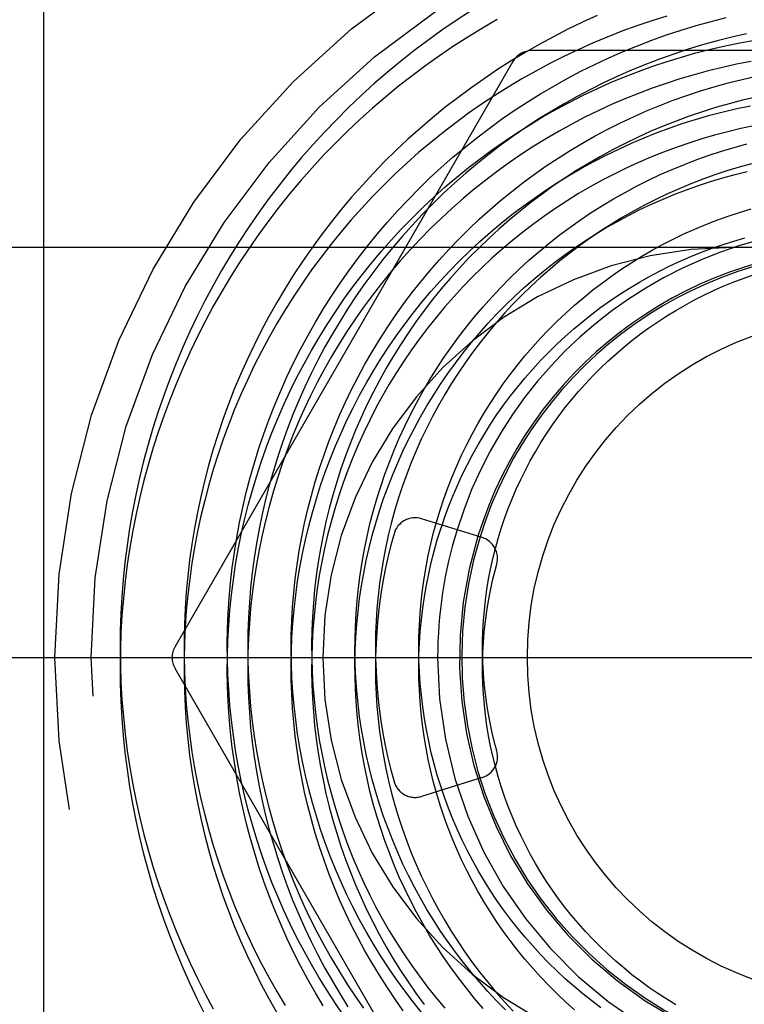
# Model space of a CAD drawing. Header units: inches. Extents: x 0 to 100, y 0 to 65.
# Tile 75 of 121: x 81.235 to 81.566, y 5.889 to 6.339. Entities that reach past the tile are written whole.
import ezdxf

# ---------------------------------------------------------------- set-up
doc = ezdxf.new("R2010")
doc.units = ezdxf.units.IN
doc.header["$LTSCALE"] = 5.5
doc.header["$MEASUREMENT"] = 0
doc.linetypes.add('HIDDEN', pattern=[0.2, 0.1, -0.1])
doc.layers.get('0').update_dxf_attribs({"linetype": 'CONTINUOUS'})
doc.layers.add('DEFAULT_2', color=8, linetype='HIDDEN')

msp = doc.modelspace()

# ---------------------------------------------------------------- linework, layer by layer
at = {"color": 7, "linetype": 'Continuous'}
for p, q in [((81.2460405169, 5.3678030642), (81.2460405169, 6.3665919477)), ((81.446364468, 6.102693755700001), (81.4186662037, 6.1112749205))]:
    msp.add_line(p, q, dxfattribs=at)
for points in [[(81.4531712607, 6.3394645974), (81.4464620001, 6.3355658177), (81.4398424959, 6.3315129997), (81.4333162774, 6.327308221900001), (81.4268868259, 6.3229536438), (81.4205575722, 6.3184515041), (81.41433189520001, 6.31380412)], [(81.5308579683, 6.3410676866), (81.5239535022, 6.3389109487), (81.5170998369, 6.336591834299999), (81.5103007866, 6.334111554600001), (81.5035601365, 6.3314714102), (81.4968816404, 6.3286727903), (81.4902690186, 6.3257171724), (81.4837259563, 6.322606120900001), (81.47725610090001, 6.319341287), (81.47086306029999, 6.3159244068), (81.4645504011, 6.3123573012), (81.4583216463, 6.3086418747), (81.4521802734, 6.304780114), (81.4461297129, 6.300774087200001), (81.4401733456, 6.2966259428)], [(81.5692750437, 6.320325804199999), (81.56271286, 6.3190510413), (81.5561812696, 6.3176183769), (81.5496840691, 6.3160285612), (81.5432250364, 6.314282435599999), (81.53680792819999, 6.3123809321), (81.5304364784, 6.3103250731), (81.5241143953, 6.308115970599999), (81.51784536, 6.305754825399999), (81.5116330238, 6.303242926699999), (81.5054810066, 6.3005816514), (81.4993928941, 6.297772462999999), (81.4933722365, 6.294816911), (81.487422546, 6.2917166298), (81.4815472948, 6.2884733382), (81.475749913, 6.2850888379), (81.47003378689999, 6.2815650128), (81.4644022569, 6.277903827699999), (81.4588586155, 6.2741073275), (81.4534061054, 6.2701776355), (81.4480479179, 6.2661169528), (81.4427871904, 6.2619275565), (81.4376270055, 6.2576117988), (81.4325703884, 6.2531721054), (81.4276203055, 6.2486109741), (81.4227796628, 6.2439309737), (81.418051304, 6.239134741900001), (81.4134380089, 6.234224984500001), (81.408942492, 6.2292044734), (81.4045674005, 6.2240760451), (81.4003153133, 6.218842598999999), (81.39618873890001, 6.2135070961), (81.3921901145, 6.208072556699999), (81.3883218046, 6.2025420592), (81.3845860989, 6.196918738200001), (81.3809852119, 6.1912057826), (81.377521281, 6.1854064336), (81.3741963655, 6.1795239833), (81.3710124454, 6.1735617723), (81.3679714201, 6.167523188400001), (81.3650751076, 6.1614116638), (81.3623252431, 6.155230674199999), (81.3597234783, 6.148983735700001), (81.35727138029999, 6.1426744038), (81.3549704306, 6.1363062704), (81.3528220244, 6.1298829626), (81.35082746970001, 6.12340814), (81.3489879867, 6.116885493), (81.3473047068, 6.110318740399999)], [(81.41433189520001, 6.31380412), (81.4082131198, 6.309013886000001), (81.4022045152, 6.3040832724), (81.3963092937, 6.299014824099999), (81.390530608, 6.293811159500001), (81.38487155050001, 6.2884749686), (81.3793351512, 6.2830090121), (81.373924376, 6.2774161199), (81.3686421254, 6.2716991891), (81.3634912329, 6.265861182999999), (81.3584744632, 6.259905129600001), (81.3535945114, 6.2538341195), (81.3488540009, 6.247651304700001), (81.3442554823, 6.2413598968), (81.3398014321, 6.2349631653), (81.3354942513, 6.228464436), (81.3313362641, 6.2218670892), (81.32732971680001, 6.2151745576), (81.3234767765, 6.2083903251), (81.3197795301, 6.2015179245), (81.3162399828, 6.1945609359), (81.3128600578, 6.1875229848), (81.3096415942, 6.180407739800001), (81.3065863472, 6.1732189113), (81.3036959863, 6.165960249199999), (81.3009720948, 6.158635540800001), (81.2984161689, 6.1512486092), (81.2960296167, 6.1438033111), (81.293813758, 6.136303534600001), (81.291769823, 6.1287531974), (81.2898989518, 6.1211562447), (81.2882021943, 6.1135166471), (81.2866805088, 6.1058383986), (81.285334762, 6.098125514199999), (81.2841657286, 6.090382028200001), (81.2831740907, 6.082611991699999), (81.2823604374, 6.074819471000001), (81.2817252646, 6.0670085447), (81.2812689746, 6.0591833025), (81.2809918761, 6.0513478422), (81.28089418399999, 6.043506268), (81.2809760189, 6.0356626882), (81.2812374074, 6.0278212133), (81.28167828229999, 6.0199859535), (81.2822984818, 6.012161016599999), (81.2830977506, 6.0043505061), (81.2840757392, 5.9965585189), (81.2852320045, 5.988789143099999), (81.2865660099, 5.981046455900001), (81.2880771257, 5.9733345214), (81.28976462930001, 5.9656573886), (81.2916277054, 5.9580190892), (81.2936654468, 5.950423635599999), (81.2958768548, 5.9428750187), (81.2982608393, 5.935377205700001), (81.3008162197, 5.927934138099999), (81.3035417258, 5.9205497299), (81.3064359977, 5.9132278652), (81.3094975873, 5.9059723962), (81.3127249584, 5.8987871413), (81.3161164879, 5.8916758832), (81.3196704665, 5.8846423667)], [(81.4401733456, 6.2966259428), (81.4343145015, 6.292337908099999), (81.4285564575, 6.2879122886), (81.4229024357, 6.2833514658), (81.4173556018, 6.2786578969), (81.411919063, 6.273834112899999), (81.4065958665, 6.2688827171), (81.4013889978, 6.2638063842), (81.3963013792, 6.2586078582), (81.3913358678, 6.2532899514), (81.3864952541, 6.2478555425), (81.38178226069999, 6.2423075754), (81.3771995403, 6.2366490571), (81.37274967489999, 6.2308830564), (81.3684351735, 6.2250127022), (81.3642584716, 6.2190411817), (81.3602219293, 6.2129717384), (81.3563278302, 6.2068076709), (81.3525783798, 6.200552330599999), (81.348975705, 6.19420912), (81.3455218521, 6.187781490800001), (81.3422187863, 6.181272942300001), (81.3390683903, 6.1746870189), (81.3360724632, 6.1680273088), (81.3332327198, 6.161297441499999), (81.3305507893, 6.1545010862), (81.3280282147, 6.147641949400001), (81.3256664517, 6.1407237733), (81.323466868, 6.1337503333), (81.3214307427, 6.1267254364), (81.3195592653, 6.1196529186), (81.3178535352, 6.1125366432), (81.3163145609, 6.105380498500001), (81.31494326, 6.0981883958), (81.3137404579, 6.090964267), (81.3127068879, 6.0837120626), (81.3118431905, 6.0764357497), (81.3111499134, 6.069139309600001), (81.3106275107, 6.0618267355), (81.3102763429, 6.0545020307), (81.3100966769, 6.0471692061), (81.3100886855, 6.0398322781), (81.3102524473, 6.0324952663), (81.310587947, 6.0251621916), (81.3110950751, 6.0178370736), (81.3117736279, 6.0105239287), (81.312623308, 6.003226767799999), (81.3136437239, 5.9959495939), (81.3148343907, 5.988696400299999), (81.31619473, 5.9814711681), (81.3177240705, 5.974277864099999), (81.31942164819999, 5.9671204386), (81.3212866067, 5.9600028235), (81.3233179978, 5.952928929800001), (81.32551478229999, 5.945902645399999), (81.3278758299, 5.9389278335), (81.3303999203, 5.9320083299), (81.3330857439, 5.9251479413), (81.335931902, 5.9183504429), (81.3389369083, 5.9116195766), (81.34209918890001, 5.9049590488), (81.34541708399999, 5.8983725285), (81.3488888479, 5.891863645), (81.35251265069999, 5.8854359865)], [(81.5706165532, 6.290884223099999), (81.5645961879, 6.289613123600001), (81.5586070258, 6.2881930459), (81.55265275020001, 6.2866247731), (81.5467370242, 6.284909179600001), (81.5408634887, 6.28304723), (81.5350357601, 6.2810399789), (81.5292574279, 6.2788885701), (81.5235320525, 6.276594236), (81.51786316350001, 6.2741582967), (81.5122542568, 6.271582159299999), (81.5067087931, 6.268867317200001), (81.5012301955, 6.2660153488), (81.4958218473, 6.263027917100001), (81.4904870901, 6.259906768), (81.4852292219, 6.25665373), (81.4800514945, 6.2532707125), (81.47495711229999, 6.2497597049), (81.4699492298, 6.2461227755), (81.4650309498, 6.2423620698), (81.4602053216, 6.23847981), (81.4554753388, 6.2344782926), (81.450843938, 6.2303598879), (81.4463139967, 6.2261270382), (81.44188833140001, 6.2217822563), (81.4375696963, 6.217328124), (81.4333607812, 6.2127672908), (81.4292642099, 6.208102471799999), (81.425282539, 6.2033364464), (81.42141825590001, 6.1984720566), (81.4176737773, 6.193512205), (81.41405144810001, 6.1884598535), (81.4105535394, 6.1833180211), (81.4071822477, 6.1780897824), (81.4039396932, 6.1727782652), (81.4008279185, 6.167386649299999), (81.3978488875, 6.161918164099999), (81.3950044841, 6.1563760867), (81.3922965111, 6.1507637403), (81.3897266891, 6.1450844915), (81.3872966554, 6.1393417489), (81.385007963, 6.133538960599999), (81.3828620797, 6.1276796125), (81.3808603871, 6.1217672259), (81.3790041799, 6.1158053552), (81.377294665, 6.1097975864)], [(81.5093454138, 6.2139139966), (81.5137831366, 6.216734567), (81.5182909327, 6.219437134), (81.52286567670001, 6.222019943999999), (81.52750419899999, 6.2244813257), (81.5322032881, 6.226819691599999), (81.5369596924, 6.2290335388), (81.5417701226, 6.2311214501), (81.54663125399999, 6.233082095), (81.5515397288, 6.234914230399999), (81.5564921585, 6.236616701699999), (81.5614851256, 6.2381884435), (81.566515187, 6.239628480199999)], [(81.428043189, 6.108369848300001), (81.4291743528, 6.1117014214), (81.4310141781, 6.1166902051), (81.4329822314, 6.1216272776), (81.4350770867, 6.1265093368), (81.4372972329, 6.131333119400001), (81.4396410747, 6.1360954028), (81.4421069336, 6.1407930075), (81.4446930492, 6.1454227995), (81.4473975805, 6.149981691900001), (81.45021860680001, 6.1544666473), (81.45315412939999, 6.1588746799), (81.45620207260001, 6.1632028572), (81.4593602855, 6.1674483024), (81.4626265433, 6.1716081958), (81.46599854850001, 6.1756797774), (81.4694739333, 6.179660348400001), (81.47305026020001, 6.183547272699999), (81.4767250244, 6.187337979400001), (81.4804956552, 6.1910299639), (81.484359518, 6.19462079), (81.48831391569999, 6.1981080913), (81.49235609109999, 6.201489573), (81.4964832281, 6.2047630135), (81.5006924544, 6.207926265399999), (81.5049808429, 6.2109772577), (81.5093454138, 6.2139139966)], [(81.3473047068, 6.110318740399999), (81.3457786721, 6.1037116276), (81.3444108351, 6.0970679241), (81.34320205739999, 6.0903914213), (81.3421531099, 6.083685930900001), (81.3412646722, 6.0769552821), (81.34053733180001, 6.0702033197), (81.3399715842, 6.0634339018), (81.3395678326, 6.0566508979), (81.3393263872, 6.049858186), (81.33924746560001, 6.043059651), (81.3393311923, 6.0362591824), (81.3395775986, 6.0294606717), (81.3399866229, 6.022668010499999), (81.3405581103, 6.0158850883), (81.341291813, 6.0091157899), (81.3421873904, 6.0023639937), (81.3432444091, 5.9956335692), (81.3444623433, 5.9889283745), (81.3458405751, 5.982252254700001), (81.3473783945, 5.975609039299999), (81.34907500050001, 5.9690025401), (81.35092950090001, 5.9624365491), (81.3529409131, 5.9559148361), (81.3551081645, 5.9494411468), (81.3574300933, 5.943019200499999), (81.359905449, 5.936652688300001), (81.3625328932, 5.9303452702), (81.36531100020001, 5.9241005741), (81.3682382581, 5.9179221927), (81.3713130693, 5.9118136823), (81.3745337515, 5.9057785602), (81.377898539, 5.8998203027), (81.38140558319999, 5.8939423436), (81.3850529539, 5.8881480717)], [(81.377294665, 6.1097975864), (81.3757329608, 6.103747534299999), (81.3743200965, 6.0976588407), (81.37305701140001, 6.091535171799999), (81.3719445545, 6.0853802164), (81.3709834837, 6.0791976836), (81.3701744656, 6.0729913), (81.3695180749, 6.0667648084), (81.3690147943, 6.0605219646), (81.3686650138, 6.0542665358), (81.3684690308, 6.048002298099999), (81.3684270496, 6.0417330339), (81.3685391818, 6.035462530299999), (81.3688054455, 6.029194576), (81.3692257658, 6.0229329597), (81.3697999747, 6.0166814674), (81.37052781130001, 6.0104438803), (81.37140892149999, 6.0042239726), (81.3724428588, 5.9980255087), (81.3736290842, 5.991852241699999), (81.3749669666, 5.985707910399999), (81.3764557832, 5.9795962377), (81.37809471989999, 5.973520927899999), (81.3798828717, 5.967485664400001), (81.3818192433, 5.961494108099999), (81.3839027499, 5.955549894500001), (81.3861322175, 5.949656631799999), (81.3885063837, 5.9438178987), (81.3910238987, 5.9380372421), (81.39368332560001, 5.9323181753), (81.3964831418, 5.926664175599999), (81.3994217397, 5.9210786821), (81.4024974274, 5.9155650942), (81.4057084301, 5.910126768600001), (81.409052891, 5.9047670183), (81.4125288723, 5.8994891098), (81.4161343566, 5.8942962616), (81.4198672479, 5.8891916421)], [(81.40608390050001, 6.1044427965), (81.4046533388, 6.099134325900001), (81.40330689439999, 6.0935918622), (81.4021009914, 6.0880148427), (81.401036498, 6.082406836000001), (81.4001141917, 6.0767714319), (81.3993347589, 6.071112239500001), (81.3986987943, 6.065432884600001), (81.3982068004, 6.0597370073), (81.3978591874, 6.0540282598), (81.3976562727, 6.048310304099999), (81.3975982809, 6.0425868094), (81.3976853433, 6.0368614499), (81.3979174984, 6.0311379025), (81.39829469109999, 6.0254198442), (81.3988167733, 6.01971095), (81.3994835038, 6.014014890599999), (81.4002945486, 6.0083353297), (81.4012494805, 6.002675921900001), (81.40234778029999, 5.9970403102), (81.4035888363, 5.9914321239), (81.4049719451, 5.985854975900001), (81.406496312, 5.9803124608), (81.4081610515, 5.9748081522), (81.40996518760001, 5.9693456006), (81.41190765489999, 5.9639283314), (81.41398729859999, 5.958559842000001), (81.4162028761, 5.9532436), (81.41855305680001, 5.947983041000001), (81.421036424, 5.9427815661), (81.4236514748, 5.93764254), (81.42639662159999, 5.9325692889), (81.42927019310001, 5.9275650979), (81.43227043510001, 5.922633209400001), (81.435395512, 5.9177768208), (81.4386435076, 5.9129990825), (81.4420124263, 5.908303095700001), (81.44550019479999, 5.9036919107), (81.4491046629, 5.899168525), (81.452823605, 5.894735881), (81.4566547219, 5.8903968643), (81.4605956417, 5.886154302)], [(81.5348843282, 5.889056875), (81.5307305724, 5.8915936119), (81.5266483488, 5.8942393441), (81.5226405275, 5.8969920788), (81.5187099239, 5.8998497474), (81.5148592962, 5.902810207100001), (81.5110913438, 5.9058712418), (81.5074087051, 5.9090305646), (81.5038139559, 5.9122858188), (81.5003096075, 5.9156345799), (81.4968981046, 5.9190743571), (81.493581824, 5.922602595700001), (81.4903630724, 5.926216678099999), (81.4872440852, 5.9299139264), (81.4842270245, 5.9336916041), (81.481313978, 5.937546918), (81.4785069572, 5.9414770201), (81.4758078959, 5.9454790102), (81.4732186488, 5.9495499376), (81.4707409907, 5.9536868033), (81.4683766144, 5.957886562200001), (81.46612713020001, 5.962146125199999), (81.4639940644, 5.9664623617), (81.4619788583, 5.9708321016), (81.4600828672, 5.9752521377), (81.4583073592, 5.9797192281), (81.45665351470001, 5.9842300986), (81.4551224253, 5.9887814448), (81.4537150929, 5.9933699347), (81.4524324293, 5.9979922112), (81.45127525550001, 6.002644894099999), (81.4502443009, 6.0073245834), (81.4493402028, 6.012027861), (81.4485635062, 6.0167512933), (81.4479146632, 6.0214914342), (81.447394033, 6.026244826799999), (81.4470018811, 6.0310080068), (81.4467383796, 6.035777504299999), (81.446603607, 6.040549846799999), (81.4465975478, 6.0453215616), (81.4467200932, 6.0500891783), (81.4469710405, 6.0548492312), (81.4473500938, 6.0595982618), (81.447856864, 6.0643328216), (81.44849086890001, 6.069049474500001), (81.449251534, 6.073744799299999), (81.45013819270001, 6.078415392), (81.4511500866, 6.0830578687), (81.45228636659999, 6.0876688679), (81.4530386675, 6.0904592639)]]:
    msp.add_lwpolyline(points, dxfattribs=at)
msp.add_circle((81.6235405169, 6.047803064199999), 0.1564997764, dxfattribs=at)
for centre, radius, start, end in [((81.6235405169, 6.047803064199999), 0.1974999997, 74.2028735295, 162.7864569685), ((81.6235405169, 6.047803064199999), 0.1875, 310.8210081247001, 162.7865836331), ((81.6235405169, 6.047803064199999), 0.1865, 296.6815708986, 162.7849188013), ((81.4157068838, 6.1017228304), 0.01, 72.7865676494, 164.2168904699), ((81.4434051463, 6.0931416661), 0.01, 344.4404244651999, 72.78655743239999)]:
    msp.add_arc(centre, radius, start, end, dxfattribs=at)
at = {"layer": 'DEFAULT_2', "color": 8, "linetype": 'HIDDEN'}
for p, q in [((81.7779817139, 6.3253030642), (81.4690993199, 6.3253030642)), ((81.4604390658, 6.3203030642), (81.3059978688, 6.0528030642)), ((81.5610405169, 6.235303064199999), (81.2165405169, 6.235303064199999)), ((81.6860405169, 6.235303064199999), (81.5610405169, 6.235303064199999)), ((82.2995403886, 6.231803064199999), (80.5555405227, 6.231803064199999)), ((81.2115405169, 6.047803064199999), (82.28654051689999, 6.047803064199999)), ((81.4604390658, 5.775303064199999), (81.3059978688, 6.042803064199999)), ((81.446364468, 5.992912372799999), (81.4186662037, 5.984331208))]:
    msp.add_line(p, q, dxfattribs=at)
for points in [[(81.4411125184, 6.343381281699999), (81.4344761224, 6.3390547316), (81.4279416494, 6.3345789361), (81.4215124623, 6.329956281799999), (81.41519186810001, 6.3251892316), (81.4089831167, 6.3202803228), (81.4028893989, 6.315232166), (81.3969138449, 6.3100474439), (81.3910595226, 6.304728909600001), (81.3853294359, 6.299279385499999), (81.3797265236, 6.2937017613), (81.3742536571, 6.2879989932), (81.3689136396, 6.2821741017), (81.3637092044, 6.2762301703), (81.3586430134, 6.270170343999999), (81.35371765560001, 6.2639978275), (81.3489356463, 6.2577158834), (81.344299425, 6.2513278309), (81.3398113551, 6.2448370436), (81.3354737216, 6.238246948), (81.3312887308, 6.231561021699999), (81.3272585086, 6.2247827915), (81.32338509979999, 6.2179158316), (81.3196704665, 6.2109637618), (81.3161164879, 6.2039302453), (81.3127249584, 6.1968189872), (81.3094975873, 6.1896337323), (81.3064359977, 6.1823782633), (81.3035417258, 6.175056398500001), (81.3008162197, 6.1676719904), (81.2982608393, 6.1602289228), (81.2958768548, 6.1527311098), (81.2936654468, 6.1451824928), (81.2916277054, 6.1375870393), (81.28976462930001, 6.1299487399), (81.2880771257, 6.1222716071), (81.2865660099, 6.1145596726), (81.2852320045, 6.1068169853), (81.2840757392, 6.0990476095), (81.2830977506, 6.0912556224), (81.2822984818, 6.083445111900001), (81.28167828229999, 6.075620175), (81.2812374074, 6.0677849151), (81.2809760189, 6.0599434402), (81.28089418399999, 6.052099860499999), (81.2809918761, 6.0442582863), (81.2812689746, 6.036422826), (81.2817252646, 6.0285975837), (81.2823604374, 6.0207866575), (81.2831740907, 6.0129941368), (81.2841657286, 6.0052241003), (81.285334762, 5.9974806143), (81.2866805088, 5.989767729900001), (81.2882021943, 5.9820894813), (81.2898989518, 5.9744498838), (81.291769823, 5.9668529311), (81.293813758, 5.9593025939), (81.2960296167, 5.9518028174), (81.2984161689, 5.9443575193), (81.3009720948, 5.936970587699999), (81.3036959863, 5.9296458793), (81.3065863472, 5.922387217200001), (81.3096415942, 5.9151983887), (81.3128600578, 5.9080831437), (81.3162399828, 5.9010451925), (81.3197795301, 5.894088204), (81.3234767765, 5.8872158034)], [(81.4990240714, 6.3413534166), (81.4922624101, 6.338273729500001), (81.48557606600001, 6.3350381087), (81.4789686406, 6.331648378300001), (81.4724436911, 6.328106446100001), (81.4660047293, 6.324414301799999), (81.4596552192, 6.3205740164), (81.4533985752, 6.316587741), (81.44723816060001, 6.3124577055), (81.4411772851, 6.3081862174), (81.4352192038, 6.3037756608), (81.4293671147, 6.2992284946), (81.4236241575, 6.2945472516), (81.4179934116, 6.289734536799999), (81.4124778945, 6.2847930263), (81.4070805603, 6.279725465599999), (81.40180429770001, 6.274534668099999), (81.3966519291, 6.2692235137), (81.3916262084, 6.2637949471), (81.3867298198, 6.2582519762), (81.3819653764, 6.252597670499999), (81.3773354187, 6.246835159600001), (81.3728424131, 6.2409676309), (81.3684887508, 6.2349983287), (81.36427674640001, 6.2289305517), (81.36020863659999, 6.2227676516), (81.3562865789, 6.2165130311), (81.35251265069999, 6.210170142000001), (81.3488888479, 6.2037424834), (81.34541708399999, 6.1972336), (81.34209918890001, 6.190647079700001), (81.3389369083, 6.1839865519), (81.335931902, 6.1772556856), (81.3330857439, 6.1704581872), (81.3303999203, 6.163597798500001), (81.3278758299, 6.156678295), (81.32551478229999, 6.1497034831), (81.3233179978, 6.1426771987), (81.3212866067, 6.135603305), (81.31942164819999, 6.1284856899), (81.3177240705, 6.121328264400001), (81.31619473, 6.114134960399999), (81.3148343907, 6.106909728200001), (81.3136437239, 6.0996565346), (81.312623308, 6.092379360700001), (81.3117736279, 6.0850821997), (81.3110950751, 6.0777690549), (81.310587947, 6.0704439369), (81.3102524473, 6.0631108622), (81.3100886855, 6.0557738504), (81.3100966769, 6.048436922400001), (81.3102763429, 6.0411040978), (81.3106275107, 6.033779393), (81.3111499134, 6.026466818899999), (81.3118431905, 6.0191703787), (81.3127068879, 6.011894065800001), (81.3137404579, 6.0046418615), (81.31494326, 5.9974177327), (81.3163145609, 5.99022563), (81.3178535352, 5.9830694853), (81.3195592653, 5.9759532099), (81.3214307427, 5.9688806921), (81.323466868, 5.9618557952), (81.3256664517, 5.9548823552), (81.3280282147, 5.9479641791), (81.3305507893, 5.9411050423), (81.3332327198, 5.934308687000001), (81.3360724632, 5.9275788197), (81.3390683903, 5.920919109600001), (81.3422187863, 5.9143331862), (81.3455218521, 5.9078246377), (81.348975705, 5.9013970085), (81.3525783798, 5.895053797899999), (81.3563278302, 5.8887984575)], [(81.38322135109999, 5.8839965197), (81.379290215, 5.8897141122), (81.3754954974, 5.8955255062), (81.3718394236, 5.9014274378), (81.36832414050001, 5.9074165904), (81.3649517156, 5.913489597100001), (81.3617241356, 5.919643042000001), (81.3586433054, 5.925873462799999), (81.3557110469, 5.9321773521), (81.352929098, 5.9385511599), (81.3502991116, 5.944991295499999), (81.3478226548, 5.9514941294), (81.34550120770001, 5.9580559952), (81.3433361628, 5.9646731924), (81.3413288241, 5.9713419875), (81.3394804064, 5.9780586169), (81.3377920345, 5.9848192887), (81.33626474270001, 5.991620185), (81.3348994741, 5.9984574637), (81.33369708, 6.0053272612), (81.3326583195, 6.012225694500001), (81.3317838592, 6.0191488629), (81.3310742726, 6.0260928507), (81.33053003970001, 6.033053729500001), (81.3301515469, 6.0400275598), (81.3299390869, 6.047010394), (81.32989285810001, 6.053998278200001), (81.33001296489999, 6.060987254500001), (81.3302994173, 6.0679733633), (81.3307521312, 6.0749526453), (81.3313709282, 6.0819211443), (81.3321555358, 6.0888749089), (81.3331055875, 6.0958099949), (81.33422062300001, 6.1027224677), (81.3355000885, 6.1096084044), (81.336943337, 6.1164638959), (81.33854962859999, 6.1232850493), (81.340318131, 6.1300679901), (81.3422479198, 6.1368088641), (81.3443379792, 6.14350384), (81.3465872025, 6.1501491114), (81.3489943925, 6.1567408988), (81.35155826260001, 6.163275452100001), (81.3542774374, 6.1697490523), (81.3571504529, 6.1761580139), (81.3601757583, 6.1824986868), (81.3633517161, 6.1887674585), (81.3666766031, 6.1949607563), (81.3701486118, 6.2010750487), (81.3737658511, 6.2071068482), (81.37752634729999, 6.2130527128), (81.3814280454, 6.218909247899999), (81.38546881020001, 6.2246731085), (81.3896464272, 6.2303410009), (81.3939586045, 6.2359096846), (81.3984029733, 6.241375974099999), (81.40297708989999, 6.2467367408), (81.4076784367, 6.2519889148), (81.4125044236, 6.257129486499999), (81.4174523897, 6.2621555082), (81.4225196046, 6.267064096), (81.42770326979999, 6.2718524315), (81.4330005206, 6.276517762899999), (81.4384084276, 6.281057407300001), (81.4439239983, 6.2854687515), (81.4495441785, 6.2897492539), (81.4552658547, 6.293896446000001), (81.46108585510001, 6.2979079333), (81.46700095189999, 6.3017813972), (81.4730078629, 6.305514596), (81.4791032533, 6.3091053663), (81.4852837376, 6.312551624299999), (81.49154588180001, 6.3158513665), (81.4978862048, 6.3190026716), (81.50430118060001, 6.322003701), (81.51078724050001, 6.3248527), (81.51734077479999, 6.3275479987), (81.5239581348, 6.3300880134), (81.5306356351, 6.332471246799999), (81.5373695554, 6.334696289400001), (81.5441561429, 6.3367618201), (81.5509916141, 6.3386666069), (81.55787215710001, 6.3404095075)], [(81.3737658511, 5.8884992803), (81.3701486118, 5.8945310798), (81.3666766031, 5.900645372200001), (81.3633517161, 5.90683867), (81.3601757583, 5.913107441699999), (81.3571504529, 5.919448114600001), (81.3542774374, 5.9258570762), (81.35155826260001, 5.932330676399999), (81.3489943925, 5.9388652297), (81.3465872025, 5.945457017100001), (81.3443379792, 5.9521022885), (81.3422479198, 5.9587972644), (81.340318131, 5.9655381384), (81.33854962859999, 5.972321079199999), (81.336943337, 5.9791422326), (81.3355000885, 5.9859977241), (81.33422062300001, 5.9928836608), (81.3331055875, 5.9997961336), (81.3321555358, 6.006731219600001), (81.3313709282, 6.013684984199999), (81.3307521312, 6.0206534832), (81.3302994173, 6.0276327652), (81.33001296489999, 6.034618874), (81.32989285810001, 6.0416078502), (81.3299390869, 6.048595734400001), (81.3301515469, 6.0555785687), (81.33053003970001, 6.062552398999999), (81.3310742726, 6.0695132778), (81.3317838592, 6.076457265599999), (81.3326583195, 6.083380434), (81.33369708, 6.0902788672), (81.3348994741, 6.097148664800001), (81.33626474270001, 6.103985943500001), (81.3377920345, 6.1107868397), (81.3394804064, 6.1175475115), (81.3413288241, 6.124264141), (81.3433361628, 6.1309329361), (81.34550120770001, 6.1375501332), (81.3478226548, 6.1441119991), (81.3502991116, 6.150614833), (81.352929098, 6.1570549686), (81.3557110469, 6.1634287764), (81.3586433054, 6.169732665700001), (81.3617241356, 6.175963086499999), (81.3649517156, 6.1821165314), (81.36832414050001, 6.188189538), (81.3718394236, 6.1941786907), (81.3754954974, 6.200080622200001), (81.379290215, 6.2058920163), (81.38322135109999, 6.2116096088), (81.3872866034, 6.2172301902), (81.3914835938, 6.222750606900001), (81.3958098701, 6.2281677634), (81.40026290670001, 6.2334786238), (81.404840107, 6.2386802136), (81.4095388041, 6.243769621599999), (81.41435626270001, 6.2487440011), (81.4192896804, 6.253600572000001), (81.4243361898, 6.2583366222), (81.4294928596, 6.2629495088), (81.4347566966, 6.2674366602), (81.4401246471, 6.271795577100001), (81.4455935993, 6.276023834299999), (81.4511603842, 6.2801190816), (81.45682177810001, 6.2840790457), (81.46257450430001, 6.2879015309), (81.4684152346, 6.2915844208), (81.4743405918, 6.2951256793), (81.480347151, 6.298523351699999), (81.4864314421, 6.3017755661), (81.4925899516, 6.3048805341), (81.4988191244, 6.307836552), (81.5051153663, 6.3106420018), (81.5114750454, 6.313295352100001), (81.51789449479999, 6.3157951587), (81.5243700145, 6.318140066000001), (81.53089787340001, 6.3203288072), (81.53747431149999, 6.3223602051), (81.5440955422, 6.324233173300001), (81.5507577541, 6.325946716), (81.5574571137, 6.327499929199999), (81.5641897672, 6.328892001), (81.5709518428, 6.330122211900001)], [(81.5672729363, 6.332949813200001), (81.5605317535, 6.3314232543), (81.55383070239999, 6.3297372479), (81.5471735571, 6.327892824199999), (81.5405640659, 6.3258911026), (81.53400594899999, 6.3237332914), (81.5275028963, 6.321420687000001), (81.5210585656, 6.318954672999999), (81.51467658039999, 6.3163367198), (81.5083605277, 6.313568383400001), (81.5021139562, 6.3106513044), (81.4959403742, 6.3075872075), (81.4898432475, 6.3043779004), (81.48382599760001, 6.3010252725), (81.4778919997, 6.2975312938), (81.4720445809, 6.293898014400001), (81.466287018, 6.2901275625), (81.4606225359, 6.2862221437), (81.45505430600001, 6.282184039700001), (81.4495854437, 6.278015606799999), (81.44421900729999, 6.2737192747), (81.438957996, 6.2692975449), (81.43380534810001, 6.264752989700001), (81.42876393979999, 6.2600882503), (81.42383658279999, 6.255306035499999), (81.41902602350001, 6.2504091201), (81.4143349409, 6.2454003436), (81.4097659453, 6.240282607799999), (81.4053215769, 6.2350588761), (81.4010043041, 6.2297321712), (81.3968165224, 6.224305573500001), (81.39276055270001, 6.2187822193), (81.3888386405, 6.213165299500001), (81.3850529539, 6.207458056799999), (81.38140558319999, 6.2016637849), (81.377898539, 6.195785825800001), (81.3745337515, 6.1898275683), (81.3713130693, 6.1837924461), (81.3682382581, 6.1776839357), (81.36531100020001, 6.1715055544), (81.3625328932, 6.165260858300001), (81.359905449, 6.158953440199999), (81.3574300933, 6.1525869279), (81.3551081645, 6.146164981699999), (81.3529409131, 6.1396912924), (81.35092950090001, 6.133169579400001), (81.34907500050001, 6.1266035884), (81.3473783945, 6.1199970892), (81.3458405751, 6.1133538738), (81.3444623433, 6.106677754), (81.3432444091, 6.099972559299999), (81.3421873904, 6.093242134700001), (81.341291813, 6.0864903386), (81.3405581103, 6.0797210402), (81.3399866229, 6.072938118), (81.3395775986, 6.066145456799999), (81.3393311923, 6.0593469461), (81.33924746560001, 6.0525464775), (81.3393263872, 6.0457479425), (81.3395678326, 6.038955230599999), (81.3399715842, 6.032172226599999), (81.34053733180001, 6.0254028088), (81.3412646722, 6.0186508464), (81.3421531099, 6.0119201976), (81.34320205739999, 6.0052147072), (81.3444108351, 5.998538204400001), (81.3457786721, 5.9918945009), (81.3473047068, 5.985287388), (81.3489879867, 5.978720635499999), (81.35082746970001, 5.9721979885), (81.3528220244, 5.9657231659), (81.3549704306, 5.9592998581), (81.35727138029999, 5.9529317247), (81.3597234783, 5.9466223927), (81.3623252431, 5.9403754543), (81.3650751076, 5.9341944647), (81.3679714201, 5.928082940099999), (81.3710124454, 5.9220443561), (81.3741963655, 5.9160821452), (81.377521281, 5.9101996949), (81.3809852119, 5.9044003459), (81.3845860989, 5.8986873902), (81.3883218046, 5.893064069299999), (81.3921901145, 5.8875335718)], [(81.4188568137, 5.885345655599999), (81.4148480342, 5.890339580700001), (81.4109615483, 5.8954318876), (81.4071997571, 5.9006195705), (81.4035649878, 5.905899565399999), (81.400059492, 5.9112687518), (81.3966854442, 5.9167239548), (81.3934449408, 5.9222619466), (81.39033999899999, 5.9278794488), (81.3873725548, 5.9335731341), (81.3845444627, 5.9393396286), (81.3818574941, 5.945175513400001), (81.3793133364, 5.951077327), (81.3769135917, 5.9570415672), (81.3746597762, 5.963064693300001), (81.3725533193, 5.969143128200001), (81.37059556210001, 5.9752732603), (81.3687877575, 5.9814514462), (81.3671310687, 5.9876740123), (81.3656265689, 5.993937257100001), (81.3642752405, 6.0002374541), (81.3630779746, 6.006570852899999), (81.3620355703, 6.0129336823), (81.3611487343, 6.0193221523), (81.3604180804, 6.0257324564), (81.3598441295, 6.0321607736), (81.35942730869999, 6.038603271), (81.3591679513, 6.045056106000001), (81.35906629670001, 6.0515154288), (81.3591224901, 6.0579773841), (81.3593365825, 6.0644381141), (81.3597085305, 6.0708937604), (81.36023819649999, 6.0773404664), (81.3609253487, 6.0837743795), (81.3617696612, 6.0901916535), (81.3627707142, 6.096588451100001), (81.3639279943, 6.1029609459), (81.3652408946, 6.1093053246), (81.3667087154, 6.1156177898), (81.3683306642, 6.1218945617), (81.37010585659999, 6.1281318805), (81.3720333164, 6.1343260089), (81.3741119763, 6.140473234), (81.3763406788, 6.1465698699), (81.3787181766, 6.152612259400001), (81.3812431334, 6.1585967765), (81.3839141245, 6.1645198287), (81.38672963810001, 6.1703778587), (81.3896880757, 6.1761673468), (81.3927877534, 6.181884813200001), (81.3960269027, 6.1875268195), (81.3994036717, 6.1930899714), (81.4029161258, 6.1985709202), (81.4065622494, 6.203966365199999), (81.4103399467, 6.2092730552), (81.4142470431, 6.214487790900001), (81.4182812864, 6.2196074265), (81.42244034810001, 6.224628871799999), (81.4267218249, 6.229549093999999), (81.43112324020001, 6.2343651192), (81.4356420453, 6.239074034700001), (81.440275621, 6.243672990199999), (81.4450212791, 6.2481591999), (81.44987626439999, 6.2525299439), (81.45483775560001, 6.256782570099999), (81.45990286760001, 6.2609144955), (81.4650686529, 6.2649232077), (81.4703321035, 6.2688062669), (81.47569015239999, 6.2725613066), (81.4811396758, 6.276186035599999), (81.4866774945, 6.2796782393), (81.49230037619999, 6.2830357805), (81.4980050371, 6.2862566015), (81.5037881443, 6.2893387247), (81.5096463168, 6.2922802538), (81.5155761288, 6.295079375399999), (81.5215741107, 6.297734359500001), (81.52763675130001, 6.3002435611), (81.53376050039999, 6.3026054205), (81.5399417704, 6.304818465), (81.5461769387, 6.3068813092), (81.55246234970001, 6.3087926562), (81.5587943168, 6.3105512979), (81.565169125, 6.3121561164), (81.5715830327, 6.3136060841)], [(81.5716421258, 6.3040422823), (81.5654256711, 6.3025879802), (81.5592486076, 6.3009827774), (81.5531146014, 6.2992277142), (81.5470272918, 6.2973239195), (81.54099028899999, 6.2952726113), (81.535007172, 6.2930750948), (81.52908148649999, 6.2907327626), (81.5232167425, 6.2882470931), (81.5174164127, 6.2856196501), (81.51168393, 6.2828520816), (81.5060226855, 6.2799461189), (81.50043602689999, 6.2769035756), (81.49492725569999, 6.2737263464), (81.4894996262, 6.270416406), (81.4841563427, 6.266975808), (81.47890055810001, 6.2634066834), (81.47373537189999, 6.259711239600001), (81.4686638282, 6.2558917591), (81.463688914, 6.2519505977), (81.4588135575, 6.2478901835), (81.4540406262, 6.2437130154), (81.44937292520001, 6.2394216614), (81.4448131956, 6.235018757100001), (81.4403641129, 6.2305070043), (81.4360282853, 6.225889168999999), (81.4318082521, 6.2211680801), (81.42770648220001, 6.2163466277), (81.4237253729, 6.2114277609), (81.4198672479, 6.2064144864), (81.4161343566, 6.201309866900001), (81.4125288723, 6.1961170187), (81.409052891, 6.1908391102), (81.4057084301, 6.1854793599), (81.4024974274, 6.180041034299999), (81.3994217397, 6.1745274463), (81.3964831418, 6.1689419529), (81.39368332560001, 6.1632879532), (81.3910238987, 6.1575688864), (81.3885063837, 6.1517882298), (81.3861322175, 6.145949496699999), (81.3839027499, 6.1400562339), (81.3818192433, 6.1341120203), (81.3798828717, 6.128120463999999), (81.37809471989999, 6.122085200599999), (81.3764557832, 6.116009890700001), (81.3749669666, 6.109898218), (81.3736290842, 6.1037538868), (81.3724428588, 6.0975806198), (81.37140892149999, 6.091382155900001), (81.37052781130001, 6.0851622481), (81.3697999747, 6.0789246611), (81.3692257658, 6.0726731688), (81.3688054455, 6.0664115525), (81.3685391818, 6.060143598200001), (81.3684270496, 6.0538730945), (81.3684690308, 6.0476038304), (81.3686650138, 6.0413395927), (81.3690147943, 6.0350841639), (81.3695180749, 6.0288413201), (81.3701744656, 6.0226148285), (81.3709834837, 6.0164084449), (81.3719445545, 6.010225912), (81.37305701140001, 6.0040709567), (81.3743200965, 5.9979472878), (81.3757329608, 5.9918585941), (81.377294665, 5.985808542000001), (81.3790041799, 5.979800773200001), (81.3808603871, 5.9738389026), (81.3828620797, 5.9679265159), (81.385007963, 5.9620671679), (81.3872966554, 5.9562643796), (81.3897266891, 5.950521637), (81.3922965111, 5.944842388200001), (81.3950044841, 5.939230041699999), (81.3978488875, 5.933687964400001), (81.4008279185, 5.928219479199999), (81.4039396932, 5.9228278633), (81.4071822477, 5.9175163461), (81.4105535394, 5.9122881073), (81.41405144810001, 5.907146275), (81.4176737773, 5.9020939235), (81.42141825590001, 5.897134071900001), (81.425282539, 5.8922696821), (81.4292642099, 5.8875036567)], [(81.4103399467, 5.8863330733), (81.4065622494, 5.891639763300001), (81.4029161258, 5.8970352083), (81.3994036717, 5.9025161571), (81.3960269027, 5.908079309), (81.3927877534, 5.9137213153), (81.3896880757, 5.919438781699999), (81.38672963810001, 5.9252282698), (81.3839141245, 5.9310862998), (81.3812431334, 5.937009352), (81.3787181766, 5.942993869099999), (81.3763406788, 5.949036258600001), (81.3741119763, 5.9551328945), (81.3720333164, 5.9612801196), (81.37010585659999, 5.967474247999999), (81.3683306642, 5.9737115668), (81.3667087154, 5.9799883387), (81.3652408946, 5.9863008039), (81.3639279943, 5.9926451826), (81.3627707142, 5.9990176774), (81.3617696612, 6.005414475), (81.3609253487, 6.011831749), (81.36023819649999, 6.0182656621), (81.3597085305, 6.024712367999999), (81.3593365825, 6.0311680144), (81.3591224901, 6.037628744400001), (81.35906629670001, 6.0440906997), (81.3591679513, 6.0505500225), (81.35942730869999, 6.0570028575), (81.3598441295, 6.0634453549), (81.3604180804, 6.0698736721), (81.3611487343, 6.0762839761), (81.3620355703, 6.0826724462), (81.3630779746, 6.0890352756), (81.3642752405, 6.0953686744), (81.3656265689, 6.1016688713), (81.3671310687, 6.1079321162), (81.3687877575, 6.114154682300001), (81.37059556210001, 6.120332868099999), (81.3725533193, 6.126463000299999), (81.3746597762, 6.132541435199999), (81.3769135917, 6.1385645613), (81.3793133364, 6.1445288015), (81.3818574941, 6.1504306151), (81.3845444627, 6.1562664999), (81.3873725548, 6.162032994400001), (81.39033999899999, 6.1677266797), (81.3934449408, 6.173344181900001), (81.3966854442, 6.1788821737), (81.400059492, 6.184337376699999), (81.4035649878, 6.1897065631), (81.4071997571, 6.194986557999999), (81.4109615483, 6.2001742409), (81.4148480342, 6.2052665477), (81.4188568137, 6.2102604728), (81.4229854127, 6.2151530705), (81.4272312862, 6.219941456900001), (81.4315918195, 6.2246228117), (81.4360643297, 6.2291943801), (81.4406460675, 6.2336534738), (81.4453342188, 6.2379974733), (81.45012590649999, 6.242223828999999), (81.4550181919, 6.2463300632), (81.460008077, 6.2503137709), (81.4650925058, 6.254172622), (81.4702683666, 6.257904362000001), (81.4755324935, 6.2615068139), (81.4808816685, 6.264977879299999), (81.4863126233, 6.268315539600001), (81.4918220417, 6.271517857), (81.497406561, 6.2745829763), (81.5030627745, 6.2775091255), (81.5087872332, 6.280294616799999), (81.51457644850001, 6.2829378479), (81.5204268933, 6.285437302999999), (81.52633500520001, 6.2877915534), (81.5322971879, 6.289999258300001), (81.5383098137, 6.2920591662), (81.54436922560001, 6.293970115), (81.5504717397, 6.295731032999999), (81.55661364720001, 6.297340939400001), (81.5627912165, 6.2987989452), (81.569000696, 6.3001042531)], [(81.3961532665, 5.991988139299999), (81.394708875, 5.9976931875), (81.3934078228, 6.0034348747), (81.3922510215, 6.009209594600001), (81.3912392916, 6.015013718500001), (81.3903733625, 6.020843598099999), (81.3896538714, 6.0266955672), (81.3890813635, 6.032565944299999), (81.3886562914, 6.0384510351), (81.3883790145, 6.0443471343), (81.3882497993, 6.0502505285), (81.38826881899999, 6.0561574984), (81.3884361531, 6.062064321), (81.3887517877, 6.067967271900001), (81.38921561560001, 6.073862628), (81.3898274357, 6.0797466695), (81.390586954, 6.0856156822), (81.3914937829, 6.0914659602), (81.3925474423, 6.097293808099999), (81.3937473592, 6.103095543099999), (81.3950928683, 6.108867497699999), (81.3965832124, 6.114606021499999), (81.398217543, 6.1203074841), (81.39999492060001, 6.125968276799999), (81.40191431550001, 6.131584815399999), (81.4039746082, 6.1371535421), (81.40617459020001, 6.142670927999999), (81.4085129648, 6.1481334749), (81.410988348, 6.153537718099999), (81.4135992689, 6.158880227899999), (81.4163441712, 6.1641576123), (81.4192214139, 6.169366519), (81.422229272, 6.1745036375), (81.4253659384, 6.1795657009), (81.4286295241, 6.1845494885), (81.43201806, 6.1894518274), (81.43552949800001, 6.194269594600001), (81.4391617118, 6.198999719), (81.4429124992, 6.2036391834), (81.4467795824, 6.2081850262), (81.4507606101, 6.2126343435), (81.454853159, 6.2169842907), (81.4590547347, 6.2212320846), (81.4633627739, 6.2253750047), (81.4677746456, 6.2294103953), (81.472287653, 6.2333356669), (81.4768990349, 6.237148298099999), (81.4816059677, 6.240845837), (81.48640556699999, 6.2444259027), (81.4912948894, 6.247886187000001), (81.4962709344, 6.251224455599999), (81.5013306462, 6.254438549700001), (81.5064709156, 6.2575263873), (81.51168858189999, 6.260485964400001), (81.51698043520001, 6.2633153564), (81.5223432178, 6.266012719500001), (81.5277736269, 6.2685762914), (81.533268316, 6.2710043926), (81.5388238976, 6.2732954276), (81.5444369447, 6.275447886), (81.5501039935, 6.2774603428), (81.5558215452, 6.2793314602), (81.5615860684, 6.2810599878), (81.56739400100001, 6.2826447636)], [(81.56946768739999, 6.2735146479), (81.56383656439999, 6.2719699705), (81.5582482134, 6.270284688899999), (81.5527061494, 6.2684599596), (81.5472138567, 6.266497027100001), (81.5417747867, 6.2643972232), (81.5363923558, 6.262161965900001), (81.5310699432, 6.2597927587), (81.5258108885, 6.2572911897), (81.5206184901, 6.2546589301), (81.5154960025, 6.2518977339), (81.51044663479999, 6.249009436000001), (81.5054735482, 6.245995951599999), (81.5005798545, 6.242859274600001), (81.4957686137, 6.2396014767), (81.49104283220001, 6.2362247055), (81.4864054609, 6.2327311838), (81.4818593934, 6.2291232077), (81.4774074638, 6.2254031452), (81.4730524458, 6.2215734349), (81.4687970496, 6.217636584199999), (81.4646439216, 6.213595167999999), (81.4605956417, 6.2094518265), (81.4566547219, 6.2052092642), (81.452823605, 6.2008702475), (81.4491046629, 6.196437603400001), (81.44550019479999, 6.1919142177), (81.4420124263, 6.1873030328), (81.4386435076, 6.182607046), (81.435395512, 6.1778293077), (81.43227043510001, 6.172972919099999), (81.42927019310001, 6.1680410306), (81.42639662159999, 6.1630368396), (81.4236514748, 6.1579635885), (81.421036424, 6.1528245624), (81.41855305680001, 6.1476230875), (81.4162028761, 6.142362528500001), (81.41398729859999, 6.1370462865), (81.41190765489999, 6.1316777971), (81.40996518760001, 6.1262605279), (81.4081610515, 6.1207979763), (81.406496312, 6.1152936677), (81.4049719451, 6.1097511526), (81.4035888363, 6.104174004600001), (81.40234778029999, 6.0985658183), (81.4012494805, 6.092930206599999), (81.4002945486, 6.0872707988), (81.3994835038, 6.0815912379), (81.3988167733, 6.075895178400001), (81.39829469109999, 6.070186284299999), (81.3979174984, 6.064468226), (81.3976853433, 6.0587446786), (81.3975982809, 6.0530193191), (81.3976562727, 6.047295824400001), (81.3978591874, 6.0415778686), (81.3982068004, 6.0358691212), (81.3986987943, 6.0301732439), (81.3993347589, 6.024493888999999), (81.4001141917, 6.0188346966), (81.401036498, 6.0131992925), (81.4021009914, 6.0075912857), (81.40330689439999, 6.0020142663), (81.4046533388, 5.9964718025), (81.40608390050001, 5.991163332)], [(81.4884013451, 6.2349813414), (81.4932298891, 6.2382325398), (81.49813704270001, 6.241359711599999), (81.50311963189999, 6.2443609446), (81.508174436, 6.247234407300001), (81.51329818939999, 6.249978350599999), (81.5184875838, 6.252591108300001), (81.5237392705, 6.2550710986), (81.5290498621, 6.2574168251), (81.5344159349, 6.2596268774), (81.5398340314, 6.2616999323), (81.5453006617, 6.2636347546), (81.5508123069, 6.2654301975), (81.55636542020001, 6.2670852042), (81.5619564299, 6.2685988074), (81.56758174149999, 6.2699701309)], [(81.4244372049, 5.9991477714), (81.4231228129, 6.0043096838), (81.4219424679, 6.0095062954), (81.42089706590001, 6.014734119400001), (81.4199874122, 6.019989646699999), (81.4192142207, 6.0252693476), (81.4185781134, 6.030569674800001), (81.4180796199, 6.0358870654), (81.4177191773, 6.0412179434), (81.41749712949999, 6.0465587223), (81.4174137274, 6.051905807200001), (81.4174691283, 6.0572555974), (81.41766339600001, 6.062604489), (81.4179965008, 6.067948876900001), (81.4184683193, 6.0732851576), (81.4190786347, 6.078609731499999), (81.41982713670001, 6.083919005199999), (81.4207134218, 6.089209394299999), (81.4217369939, 6.0944773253), (81.4228972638, 6.099719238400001), (81.42419355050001, 6.104931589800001), (81.4256250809, 6.110110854), (81.4271909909, 6.1152535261), (81.4288903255, 6.120356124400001), (81.4307220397, 6.1254151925), (81.4326849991, 6.130427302), (81.43477798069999, 6.135389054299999), (81.4369996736, 6.1402970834), (81.43934868, 6.1451480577), (81.4418235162, 6.1499386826), (81.4444226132, 6.1546657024), (81.4471443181, 6.159325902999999), (81.4499868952, 6.1639161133), (81.4529485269, 6.1684332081), (81.4560273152, 6.1728741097), (81.4592212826, 6.1772357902), (81.4625283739, 6.1815152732), (81.4659464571, 6.185709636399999), (81.4694733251, 6.1898160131), (81.47310669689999, 6.1938315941), (81.4768442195, 6.1977536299), (81.4806834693, 6.2015794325), (81.48462195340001, 6.205306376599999), (81.48865711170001, 6.2089319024), (81.49278631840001, 6.2124535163), (81.4970068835, 6.2158687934), (81.5013160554, 6.2191753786), (81.5057110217, 6.222370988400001), (81.5101889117, 6.2254534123), (81.5147467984, 6.228420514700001), (81.5193816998, 6.231270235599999), (81.52409058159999, 6.2340005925), (81.5288703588, 6.236609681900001), (81.5337178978, 6.2390956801), (81.5386300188, 6.2414568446), (81.5436034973, 6.2436915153), (81.54863506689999, 6.2457981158), (81.5537214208, 6.247775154), (81.5588592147, 6.2496212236), (81.5640450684, 6.2513350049), (81.5692755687, 6.2529152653)], [(81.4467795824, 5.8874211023), (81.4429124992, 5.8919669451), (81.4391617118, 5.8966064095), (81.43552949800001, 5.901336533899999), (81.43201806, 5.9061543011), (81.4286295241, 5.9110566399), (81.4253659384, 5.9160404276), (81.422229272, 5.921102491), (81.4192214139, 5.9262396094), (81.4163441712, 5.9314485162), (81.4135992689, 5.936725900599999), (81.410988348, 5.942068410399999), (81.4085129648, 5.9474726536), (81.40617459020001, 5.9529352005), (81.4039746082, 5.9584525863), (81.40191431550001, 5.964021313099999), (81.39999492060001, 5.9696378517), (81.398217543, 5.9752986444), (81.3965832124, 5.981000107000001), (81.3950928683, 5.986738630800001), (81.3937473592, 5.9925105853), (81.3925474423, 5.998312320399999), (81.3914937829, 6.0041401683), (81.390586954, 6.0099904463), (81.3898274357, 6.015859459), (81.38921561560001, 6.0217435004), (81.3887517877, 6.027638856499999), (81.3884361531, 6.0335418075), (81.38826881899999, 6.0394486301), (81.3882497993, 6.0453556), (81.3883790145, 6.051258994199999), (81.3886562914, 6.0571550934), (81.3890813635, 6.063040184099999), (81.3896538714, 6.0689105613), (81.3903733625, 6.074762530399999), (81.3912392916, 6.0805924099), (81.3922510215, 6.086396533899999), (81.3934078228, 6.0921712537), (81.394708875, 6.097912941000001), (81.3961532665, 6.1036179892), (81.3977399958, 6.109282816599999), (81.3994679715, 6.1149038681), (81.4013360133, 6.1204776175), (81.4033428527, 6.12600057), (81.4054871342, 6.1314692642), (81.4077674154, 6.1368802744), (81.4101821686, 6.1422302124), (81.4127297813, 6.147515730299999), (81.41540855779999, 6.152733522), (81.4182167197, 6.1578803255), (81.4211524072, 6.1629529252), (81.4242136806, 6.1679481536), (81.4273985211, 6.1728628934), (81.4307048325, 6.1776940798), (81.4341304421, 6.1824387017), (81.4376731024, 6.1870938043), (81.4413304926, 6.191656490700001), (81.4451002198, 6.1961239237), (81.4489798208, 6.200493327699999), (81.4529667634, 6.2047619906), (81.4570584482, 6.2089272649), (81.4612522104, 6.2129865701), (81.4655453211, 6.216937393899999), (81.4699349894, 6.220777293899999), (81.4744183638, 6.224503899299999), (81.4789925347, 6.228114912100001), (81.48365453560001, 6.2316081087), (81.4884013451, 6.2349813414)], [(81.4530386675, 6.0051468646), (81.45228636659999, 6.007937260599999), (81.4511500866, 6.0125482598), (81.45013819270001, 6.0171907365), (81.449251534, 6.021861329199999), (81.44849086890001, 6.026556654), (81.447856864, 6.0312733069), (81.4473500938, 6.036007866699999), (81.4469710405, 6.040756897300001), (81.4467200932, 6.0455169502), (81.4465975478, 6.0502845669), (81.446603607, 6.0550562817), (81.4467383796, 6.0598286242), (81.4470018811, 6.0645981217), (81.447394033, 6.0693613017), (81.4479146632, 6.0741146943), (81.4485635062, 6.0788548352), (81.4493402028, 6.0835782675), (81.4502443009, 6.0882815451), (81.45127525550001, 6.0929612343), (81.4524324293, 6.0976139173), (81.4537150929, 6.1022361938), (81.4551224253, 6.1068246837), (81.45665351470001, 6.1113760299), (81.4583073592, 6.1158869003), (81.4600828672, 6.120353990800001), (81.4619788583, 6.124774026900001), (81.4639940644, 6.1291437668), (81.46612713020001, 6.133460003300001), (81.4683766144, 6.1377195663), (81.4707409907, 6.1419193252), (81.4732186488, 6.1460561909), (81.4758078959, 6.1501271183), (81.4785069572, 6.1541291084), (81.481313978, 6.158059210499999), (81.4842270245, 6.1619145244), (81.4872440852, 6.165692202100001), (81.4903630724, 6.1693894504), (81.493581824, 6.1730035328), (81.4968981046, 6.1765317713), (81.5003096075, 6.1799715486), (81.5038139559, 6.1833203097), (81.5074087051, 6.1865755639), (81.5110913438, 6.189734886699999), (81.5148592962, 6.1927959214), (81.5187099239, 6.195756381), (81.5226405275, 6.198614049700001), (81.5266483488, 6.2013667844), (81.5307305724, 6.2040125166), (81.5348843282, 6.2065492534), (81.5391066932, 6.2089750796), (81.5433946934, 6.2112881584), (81.54774530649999, 6.213486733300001), (81.5521554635, 6.215569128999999), (81.556622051, 6.2175337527), (81.5611419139, 6.219379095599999), (81.56571185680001, 6.221103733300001), (81.570328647, 6.2227063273)], [(81.48865711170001, 5.8866742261), (81.48462195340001, 5.8902997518), (81.4806834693, 5.894026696), (81.4768442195, 5.8978524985), (81.47310669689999, 5.9017745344), (81.4694733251, 5.905790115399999), (81.4659464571, 5.909896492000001), (81.4625283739, 5.9140908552), (81.4592212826, 5.918370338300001), (81.4560273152, 5.9227320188), (81.4529485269, 5.927172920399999), (81.4499868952, 5.9316900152), (81.4471443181, 5.936280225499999), (81.4444226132, 5.940940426), (81.4418235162, 5.945667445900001), (81.43934868, 5.950458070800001), (81.4369996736, 5.9553090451), (81.43477798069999, 5.960217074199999), (81.4326849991, 5.9651788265), (81.4307220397, 5.970190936), (81.4288903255, 5.975250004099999), (81.4271909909, 5.9803526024), (81.4256250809, 5.985495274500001), (81.42419355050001, 5.9906745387), (81.4228972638, 5.9958868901), (81.4217369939, 6.0011288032), (81.4207134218, 6.0063967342), (81.41982713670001, 6.011687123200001), (81.4190786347, 6.016996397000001), (81.4184683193, 6.0223209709), (81.4179965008, 6.0276572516), (81.41766339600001, 6.0330016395), (81.4174691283, 6.038350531), (81.4174137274, 6.0437003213), (81.41749712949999, 6.049047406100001), (81.4177191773, 6.054388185), (81.4180796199, 6.059719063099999), (81.4185781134, 6.0650364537), (81.4192142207, 6.0703367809), (81.4199874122, 6.075616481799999), (81.42089706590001, 6.080872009), (81.4219424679, 6.0860998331), (81.4231228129, 6.0912964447), (81.4244372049, 6.0964583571), (81.42588465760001, 6.1015821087), (81.4274640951, 6.106664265), (81.428043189, 6.108369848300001)], [(81.5006924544, 5.8876798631), (81.4964832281, 5.890843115), (81.49235609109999, 5.894116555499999), (81.48831391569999, 5.8974980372), (81.484359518, 5.9009853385), (81.4804956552, 5.904576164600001), (81.4767250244, 5.9082681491), (81.47305026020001, 5.912058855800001), (81.4694739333, 5.915945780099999), (81.46599854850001, 5.919926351), (81.4626265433, 5.9239979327), (81.4593602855, 5.928157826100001), (81.45620207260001, 5.9324032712), (81.45315412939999, 5.9367314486), (81.45021860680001, 5.9411394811), (81.4473975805, 5.945624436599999), (81.4446930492, 5.950183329), (81.4421069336, 5.954813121), (81.4396410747, 5.9595107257), (81.4372972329, 5.964273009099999), (81.4350770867, 5.969096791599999), (81.4329822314, 5.9739788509), (81.4310141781, 5.978915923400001), (81.4291743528, 5.983904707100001), (81.4274640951, 5.9889418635), (81.42588465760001, 5.9940240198), (81.4244372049, 5.9991477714)], [(81.4570584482, 5.8866788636), (81.4529667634, 5.890844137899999), (81.4489798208, 5.895112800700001), (81.4451002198, 5.8994822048), (81.4413304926, 5.903949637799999), (81.4376731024, 5.908512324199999), (81.4341304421, 5.913167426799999), (81.4307048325, 5.9179120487), (81.4273985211, 5.922743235), (81.4242136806, 5.9276579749), (81.4211524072, 5.9326532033), (81.4182167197, 5.937725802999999), (81.41540855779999, 5.9428726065), (81.4127297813, 5.948090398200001), (81.4101821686, 5.953375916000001), (81.4077674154, 5.9587258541), (81.4054871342, 5.964136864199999), (81.4033428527, 5.969605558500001), (81.4013360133, 5.975128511), (81.3994679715, 5.980702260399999), (81.3977399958, 5.986323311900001), (81.3961532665, 5.991988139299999)]]:
    msp.add_lwpolyline(points, dxfattribs=at)
for radius in [0.3725, 0.35583779]:
    msp.add_circle((81.6235405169, 6.047803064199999), radius, dxfattribs=at)
for centre, radius, start, end in [((81.4690993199, 6.315303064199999), 0.01, 90.01235431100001, 149.9891512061), ((81.5610405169, 6.047803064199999), 0.1875, 90, 270), ((81.6235405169, 6.047803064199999), 0.1974999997, 180, 74.2028735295), ((81.6235405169, 6.047803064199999), 0.1974999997, 162.7864569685, 180), ((81.6235405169, 6.047803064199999), 0.1875, 162.7865836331, 310.8210081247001), ((81.6235405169, 6.047803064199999), 0.1865, 162.7849188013, 270), ((81.3146581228, 6.047803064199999), 0.01, 150.0126812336, 209.988293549), ((81.4434051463, 6.0024644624), 0.01, 287.2134425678, 15.5595755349), ((81.4157068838, 5.993883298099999), 0.01, 195.7831095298, 287.2134323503)]:
    msp.add_arc(centre, radius, start, end, dxfattribs=at)

doc.saveas('drawing.dxf')
